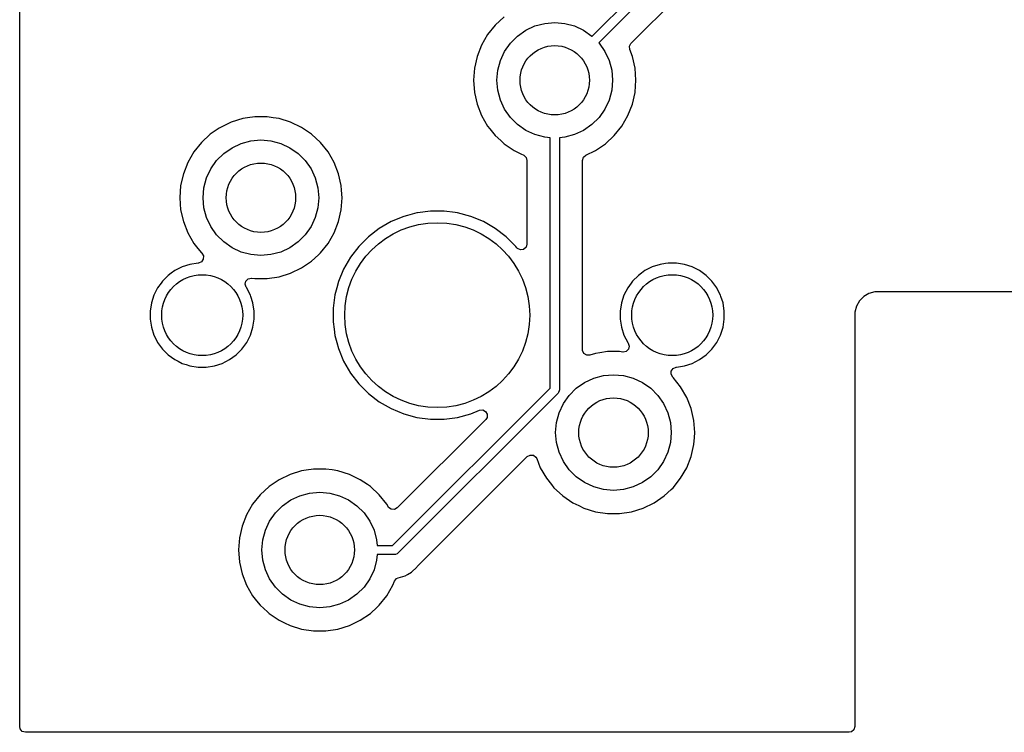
# Model space of a CAD drawing. Extents: x 98 to 223, y -135 to -41.
# Tile 1 of 22: x 98 to 119, y -112 to -96. Entities that reach past the tile are written whole.
import ezdxf

# ---------------------------------------------------------------- set-up
doc = ezdxf.new("R2010")
doc.units = 0
doc.layers.add('BLACK', color=7, linetype='CONTINUOUS')

msp = doc.modelspace()

# ---------------------------------------------------------------- linework, layer by layer
at = {"layer": 'BLACK', "linetype": 'CONTINUOUS'}
for p, q in [((110.347309, -96.680018), (125.81804, -81.209289)), ((125.930171, -81.38), (110.488731, -96.82144)), ((97.973, -102.622671), (97.973, -83.572671)), ((111.184676, -96.833307), (114.920313, -93.097671)), ((108.44302, -96.258817), (108.250698, -96.437264)), ((109.109975, -96.456634), (109.32044, -96.40024)), ((109.32044, -96.40024), (109.5375, -96.38125)), ((109.5375, -96.38125), (109.75456, -96.40024)), ((109.75456, -96.40024), (109.965025, -96.456634)), ((108.250698, -96.437264), (108.087114, -96.642393)), ((108.734015, -96.673694), (108.9125, -96.548718)), ((108.9125, -96.548718), (109.109975, -96.456634)), ((109.965025, -96.456634), (110.1625, -96.548718)), ((110.1625, -96.548718), (110.340985, -96.673694)), ((108.087114, -96.642393), (107.955932, -96.869606)), ((108.454968, -97.00625), (108.579944, -96.827765)), ((108.579944, -96.827765), (108.734015, -96.673694)), ((110.340985, -96.673694), (110.347309, -96.680018)), ((110.488731, -96.82144), (110.495056, -96.827765)), ((110.495056, -96.827765), (110.620032, -97.00625)), ((107.955932, -96.869606), (107.860082, -97.113828)), ((108.362884, -97.203725), (108.454968, -97.00625)), ((110.620032, -97.00625), (110.712116, -97.203725)), ((111.15082, -96.896634), (111.183258, -96.83475)), ((111.156988, -96.966226), (111.15082, -96.896634)), ((111.21492, -97.113834), (111.156988, -96.966226)), ((111.183258, -96.83475), (111.184676, -96.833307)), ((107.860076, -97.113847), (107.801697, -97.369624)), ((107.860082, -97.113828), (107.860076, -97.113847)), ((108.30649, -97.41419), (108.362884, -97.203725)), ((110.712116, -97.203725), (110.76851, -97.41419)), ((111.273302, -97.36962), (111.21492, -97.113834)), ((107.801696, -97.369629), (107.782092, -97.631245)), ((107.801697, -97.369624), (107.801696, -97.369629)), ((108.2875, -97.63125), (108.30649, -97.41419)), ((110.76851, -97.41419), (110.7875, -97.63125)), ((111.273302, -97.369624), (111.273302, -97.36962)), ((111.273303, -97.369629), (111.273302, -97.369624)), ((111.292908, -97.631245), (111.273303, -97.369629)), ((107.782092, -97.631245), (107.782092, -97.631254)), ((107.782092, -97.631254), (107.801696, -97.89287)), ((108.30649, -97.84831), (108.2875, -97.63125)), ((110.7875, -97.63125), (110.76851, -97.84831)), ((111.273517, -97.890009), (111.292908, -97.631254)), ((111.292908, -97.631254), (111.292908, -97.631245)), ((107.801696, -97.89287), (107.801697, -97.892875)), ((107.801697, -97.892875), (107.860076, -98.148652)), ((108.362884, -98.058775), (108.30649, -97.84831)), ((110.76851, -97.84831), (110.712116, -98.058775)), ((111.21492, -98.148666), (111.273302, -97.89288)), ((111.273302, -97.89288), (111.273517, -97.890009)), ((108.454968, -98.25625), (108.362884, -98.058775)), ((110.712116, -98.058775), (110.620032, -98.25625)), ((107.860076, -98.148652), (107.860078, -98.148661)), ((107.860078, -98.148661), (107.86008, -98.148666)), ((107.86008, -98.148666), (107.955932, -98.392893)), ((108.579944, -98.434735), (108.454968, -98.25625)), ((110.620032, -98.25625), (110.495056, -98.434735)), ((111.119068, -98.392893), (111.21492, -98.148666)), ((102.796876, -98.459856), (102.546173, -98.537188)), ((102.796882, -98.459855), (102.796876, -98.459856)), ((102.796885, -98.459854), (102.796882, -98.459855)), ((102.894747, -98.445103), (102.796885, -98.459854)), ((103.056312, -98.42075), (102.894747, -98.445103)), ((103.056318, -98.42075), (103.056312, -98.42075)), ((103.318682, -98.42075), (103.056318, -98.42075)), ((103.318687, -98.42075), (103.318682, -98.42075)), ((103.453323, -98.441044), (103.318687, -98.42075)), ((103.578115, -98.459854), (103.453323, -98.441044)), ((103.578119, -98.459855), (103.578115, -98.459854)), ((103.578123, -98.459856), (103.578119, -98.459855)), ((103.828827, -98.537188), (103.578123, -98.459856)), ((107.955932, -98.392893), (108.087114, -98.620107)), ((108.734015, -98.588806), (108.579944, -98.434735)), ((110.495056, -98.434735), (110.340985, -98.588806)), ((110.987886, -98.620107), (111.119068, -98.392893)), ((102.284339, -98.668378), (102.09302, -98.798817)), ((102.309796, -98.651022), (102.284339, -98.668378)), ((102.309802, -98.651018), (102.309796, -98.651021)), ((102.309796, -98.651021), (102.309796, -98.651022)), ((102.309803, -98.651017), (102.309802, -98.651018)), ((102.546173, -98.537188), (102.309803, -98.651017)), ((104.065196, -98.651017), (103.828825, -98.537188)), ((103.828825, -98.537188), (103.828827, -98.537188)), ((104.065197, -98.651018), (104.065196, -98.651017)), ((104.0652, -98.65102), (104.065197, -98.651018)), ((104.065204, -98.651022), (104.0652, -98.65102)), ((104.259764, -98.783671), (104.065204, -98.651022)), ((108.087114, -98.620107), (108.137868, -98.68375)), ((108.137868, -98.68375), (108.250698, -98.825235)), ((108.9125, -98.713782), (108.734015, -98.588806)), ((109.109975, -98.805866), (108.9125, -98.713782)), ((110.1625, -98.713782), (109.965025, -98.805866)), ((110.340985, -98.588806), (110.1625, -98.713782)), ((110.824305, -98.825231), (110.987886, -98.620107)), ((102.09302, -98.798817), (101.900698, -98.977264)), ((102.759975, -98.996634), (102.97044, -98.94024)), ((102.97044, -98.94024), (103.1875, -98.92125)), ((103.1875, -98.92125), (103.40456, -98.94024)), ((103.40456, -98.94024), (103.615025, -98.996634)), ((104.281979, -98.798817), (104.259764, -98.783671)), ((104.474301, -98.977264), (104.281979, -98.798817)), ((108.250698, -98.825235), (108.370188, -98.936104)), ((108.370188, -98.936104), (108.443021, -99.003683)), ((109.32044, -98.86226), (109.109975, -98.805866)), ((109.4375, -98.872501), (109.32044, -98.86226)), ((109.4375, -104.287796), (109.4375, -98.872501)), ((109.75456, -98.86226), (109.6375, -98.872501)), ((109.6375, -98.872501), (109.6375, -104.329218)), ((109.965025, -98.805866), (109.75456, -98.86226)), ((110.631979, -99.003683), (110.824305, -98.825231)), ((101.900698, -98.977264), (101.737114, -99.182393)), ((102.384015, -99.213694), (102.5625, -99.088718)), ((102.5625, -99.088718), (102.759975, -98.996634)), ((103.615025, -98.996634), (103.8125, -99.088718)), ((103.8125, -99.088718), (103.990985, -99.213694)), ((104.474304, -98.977268), (104.474301, -98.977264)), ((104.474305, -98.977269), (104.474304, -98.977268)), ((104.637886, -99.182393), (104.474305, -98.977269)), ((108.443021, -99.003683), (108.659796, -99.151478)), ((108.659796, -99.151478), (108.659801, -99.15148)), ((108.659801, -99.15148), (108.659802, -99.151481)), ((108.659802, -99.151481), (108.659803, -99.151482)), ((108.659803, -99.151482), (108.803801, -99.220827)), ((110.208198, -99.251166), (110.415204, -99.151478)), ((110.415204, -99.151478), (110.631979, -99.003683)), ((101.737114, -99.182393), (101.605932, -99.409606)), ((102.104968, -99.54625), (102.229944, -99.367765)), ((102.229944, -99.367765), (102.384015, -99.213694)), ((103.990985, -99.213694), (104.145056, -99.367765)), ((104.145056, -99.367765), (104.270032, -99.54625)), ((104.769068, -99.409607), (104.637886, -99.182393)), ((108.803801, -99.220827), (108.866801, -99.251166)), ((108.866801, -99.251166), (108.918661, -99.297988)), ((108.918661, -99.297988), (108.937, -99.362886)), ((108.937, -99.362886), (108.937, -101.176711)), ((110.138, -99.362886), (110.157685, -99.295847)), ((110.138, -103.457864), (110.138, -99.362886)), ((110.157685, -99.295847), (110.208198, -99.251166)), ((101.605932, -99.409606), (101.510082, -99.653828)), ((102.012884, -99.743725), (102.104968, -99.54625)), ((104.270032, -99.54625), (104.362116, -99.743725)), ((104.86492, -99.653834), (104.769068, -99.409607)), ((101.510076, -99.653847), (101.451697, -99.909624)), ((101.510082, -99.653828), (101.510076, -99.653847)), ((101.95649, -99.95419), (102.012884, -99.743725)), ((104.362116, -99.743725), (104.41851, -99.95419)), ((104.923302, -99.90962), (104.86492, -99.653834)), ((101.451696, -99.909629), (101.432092, -100.171245)), ((101.451697, -99.909624), (101.451696, -99.909629)), ((101.9375, -100.17125), (101.95649, -99.95419)), ((104.41851, -99.95419), (104.4375, -100.17125)), ((104.923302, -99.909624), (104.923302, -99.90962)), ((104.923303, -99.909629), (104.923302, -99.909624)), ((104.930875, -100.01068), (104.923303, -99.909629)), ((104.942908, -100.17125), (104.930875, -100.01068)), ((101.432092, -100.171245), (101.432092, -100.171254)), ((101.432092, -100.171254), (101.451696, -100.43287)), ((101.95649, -100.38831), (101.9375, -100.17125)), ((104.4375, -100.17125), (104.41851, -100.38831)), ((104.923302, -100.43288), (104.942908, -100.17125)), ((101.451696, -100.43287), (101.451697, -100.432875)), ((101.451697, -100.432875), (101.510076, -100.688652)), ((102.012884, -100.598775), (101.95649, -100.38831)), ((104.41851, -100.38831), (104.362116, -100.598775)), ((104.86492, -100.688666), (104.923302, -100.43288)), ((102.104968, -100.79625), (102.012884, -100.598775)), ((104.362116, -100.598775), (104.270032, -100.79625)), ((106.272538, -100.575614), (105.999999, -100.688504)), ((106.272548, -100.575611), (106.272538, -100.575614)), ((106.352269, -100.55425), (106.272548, -100.575611)), ((106.557507, -100.499257), (106.352269, -100.55425)), ((106.571585, -100.497403), (106.557507, -100.499257)), ((106.849986, -100.46075), (106.571585, -100.497403)), ((106.849994, -100.46075), (106.849986, -100.46075)), ((107.145006, -100.46075), (106.849994, -100.46075)), ((107.145013, -100.46075), (107.145006, -100.46075)), ((107.388613, -100.492821), (107.145013, -100.46075)), ((107.437493, -100.499257), (107.388613, -100.492821)), ((107.722452, -100.575611), (107.437493, -100.499257)), ((107.722454, -100.575612), (107.722452, -100.575611)), ((107.722461, -100.575614), (107.722454, -100.575612)), ((107.995, -100.688504), (107.722461, -100.575614)), ((101.510076, -100.688652), (101.510078, -100.688661)), ((101.510078, -100.688661), (101.51008, -100.688666)), ((101.51008, -100.688666), (101.605932, -100.932893)), ((102.229944, -100.974735), (102.104968, -100.79625)), ((104.270032, -100.79625), (104.145056, -100.974735)), ((104.769068, -100.932893), (104.86492, -100.688666)), ((105.744506, -100.836011), (105.510459, -101.015602)), ((105.999989, -100.688508), (105.744506, -100.836011)), ((105.999999, -100.688504), (105.999989, -100.688508)), ((107.99501, -100.688508), (107.995, -100.688504)), ((108.250493, -100.836011), (107.99501, -100.688508)), ((108.48454, -101.015602), (108.250493, -100.836011)), ((101.605932, -100.932893), (101.737114, -101.160107)), ((102.384015, -101.128806), (102.229944, -100.974735)), ((104.145056, -100.974735), (103.990985, -101.128806)), ((104.637886, -101.160107), (104.769068, -100.932893)), ((105.510452, -101.015608), (105.301858, -101.224202)), ((105.510459, -101.015602), (105.510452, -101.015608)), ((108.484547, -101.015608), (108.48454, -101.015602)), ((108.693144, -101.224205), (108.484547, -101.015608)), ((101.737114, -101.160107), (101.825089, -101.270424)), ((101.825089, -101.270424), (101.900697, -101.365234)), ((102.5625, -101.253782), (102.384015, -101.128806)), ((102.759975, -101.345866), (102.5625, -101.253782)), ((103.8125, -101.253782), (103.615025, -101.345866)), ((103.990985, -101.128806), (103.8125, -101.253782)), ((104.474305, -101.365231), (104.637886, -101.160107)), ((105.301852, -101.224209), (105.122261, -101.458256)), ((105.301858, -101.224202), (105.301852, -101.224209)), ((108.714625, -101.252199), (108.693144, -101.224205)), ((108.731797, -101.270424), (108.714625, -101.252199)), ((108.795353, -101.299449), (108.731797, -101.270424)), ((108.864511, -101.289505), (108.795353, -101.299449)), ((108.917315, -101.24375), (108.864511, -101.289505)), ((108.937, -101.176711), (108.917315, -101.24375)), ((101.94026, -101.500824), (101.900511, -101.558285)), ((101.900697, -101.365234), (101.906877, -101.370967)), ((101.906877, -101.370967), (101.942633, -101.430994)), ((101.942633, -101.430994), (101.94026, -101.500824)), ((102.97044, -101.40226), (102.759975, -101.345866)), ((103.1875, -101.42125), (102.97044, -101.40226)), ((103.40456, -101.40226), (103.1875, -101.42125)), ((103.615025, -101.345866), (103.40456, -101.40226)), ((104.281979, -101.543683), (104.431233, -101.405195)), ((104.431233, -101.405195), (104.474301, -101.365235)), ((104.474301, -101.365233), (104.474305, -101.365231)), ((104.474301, -101.365235), (104.474301, -101.365233)), ((105.122261, -101.458256), (104.974758, -101.713739)), ((101.485457, -101.668207), (101.327609, -101.748636)), ((101.48546, -101.668206), (101.485457, -101.668207)), ((101.653943, -101.613464), (101.48546, -101.668206)), ((101.828928, -101.585748), (101.653943, -101.613464)), ((101.832288, -101.585484), (101.828928, -101.585748)), ((101.836006, -101.585134), (101.832288, -101.585484)), ((101.900511, -101.558285), (101.836006, -101.585134)), ((103.828823, -101.805313), (104.065204, -101.691478)), ((104.065204, -101.691478), (104.281979, -101.543683)), ((104.974754, -101.713749), (104.861864, -101.986288)), ((104.974758, -101.713739), (104.974754, -101.713749)), ((111.645457, -101.668207), (111.487609, -101.748636)), ((111.64546, -101.668206), (111.645457, -101.668207)), ((111.813943, -101.613464), (111.64546, -101.668206)), ((111.930595, -101.594988), (111.813943, -101.613464)), ((111.988921, -101.58575), (111.930595, -101.594988)), ((112.166079, -101.58575), (111.988921, -101.58575)), ((112.253567, -101.599607), (112.166079, -101.58575)), ((112.341056, -101.613464), (112.253567, -101.599607)), ((112.509539, -101.668206), (112.341056, -101.613464)), ((112.509542, -101.668207), (112.509539, -101.668206)), ((112.66739, -101.748636), (112.509542, -101.668207)), ((101.184283, -101.852769), (101.059019, -101.978033)), ((101.184284, -101.852769), (101.184283, -101.852769)), ((101.184286, -101.852767), (101.184284, -101.852769)), ((101.249604, -101.805311), (101.184286, -101.852767)), ((101.327609, -101.748636), (101.249604, -101.805311)), ((102.862048, -101.973168), (102.912154, -101.924473)), ((102.912154, -101.924473), (102.980632, -101.910598)), ((102.980632, -101.910598), (102.988492, -101.911526)), ((102.988492, -101.911526), (103.056318, -101.92175)), ((103.056318, -101.92175), (103.318682, -101.92175)), ((103.318682, -101.92175), (103.578115, -101.882646)), ((103.578115, -101.882646), (103.828823, -101.805313)), ((111.344283, -101.852769), (111.219019, -101.978033)), ((111.344284, -101.852769), (111.344283, -101.852769)), ((111.344286, -101.852767), (111.344284, -101.852769)), ((111.409604, -101.805311), (111.344286, -101.852767)), ((111.487609, -101.748636), (111.409604, -101.805311)), ((112.810714, -101.852767), (112.66739, -101.748636)), ((112.935983, -101.978036), (112.810714, -101.852767)), ((100.954886, -102.121359), (100.874457, -102.279207)), ((101.028578, -102.019932), (100.954886, -102.121359)), ((101.059017, -101.978036), (101.028578, -102.019932)), ((101.059019, -101.978034), (101.059017, -101.978036)), ((101.059019, -101.978033), (101.059019, -101.978034)), ((102.846222, -102.041222), (102.862048, -101.973168)), ((102.869702, -102.107028), (102.846222, -102.041222)), ((102.879029, -102.119867), (102.869702, -102.107028)), ((102.880114, -102.12136), (102.879029, -102.119867)), ((102.919951, -102.199544), (102.880114, -102.12136)), ((104.825672, -102.12136), (104.785508, -102.271254)), ((104.861861, -101.986298), (104.825672, -102.12136)), ((104.861864, -101.986288), (104.861861, -101.986298)), ((111.114886, -102.121359), (111.034457, -102.279207)), ((111.188578, -102.019932), (111.114886, -102.121359)), ((111.219017, -101.978036), (111.188578, -102.019932)), ((111.219019, -101.978034), (111.219017, -101.978036)), ((111.219019, -101.978033), (111.219019, -101.978034)), ((113.040114, -102.12136), (112.935983, -101.978036)), ((113.056637, -102.153789), (113.040114, -102.12136)), ((100.874456, -102.27921), (100.819714, -102.447693)), ((100.874457, -102.279207), (100.874456, -102.27921)), ((102.960542, -102.279207), (102.919951, -102.199544)), ((102.960543, -102.27921), (102.960542, -102.279207)), ((102.970791, -102.310752), (102.960543, -102.27921)), ((103.015286, -102.447695), (102.970791, -102.310752)), ((104.785506, -102.271265), (104.747, -102.563736)), ((104.785508, -102.271254), (104.785506, -102.271265)), ((111.034456, -102.27921), (110.979714, -102.447693)), ((111.034457, -102.279207), (111.034456, -102.27921)), ((113.120542, -102.279207), (113.056637, -102.153789)), ((113.120543, -102.27921), (113.120542, -102.279207)), ((113.130791, -102.310752), (113.120543, -102.27921)), ((113.175286, -102.447695), (113.130791, -102.310752)), ((116.215183, -102.310752), (116.122002, -102.403933)), ((116.215186, -102.31075), (116.215183, -102.310752)), ((116.329312, -102.244858), (116.215186, -102.31075)), ((116.456608, -102.21075), (116.329312, -102.244858)), ((134.948, -102.21075), (116.456608, -102.21075)), ((100.819714, -102.447693), (100.792, -102.622671)), ((103.043, -102.622671), (103.015286, -102.447695)), ((104.747, -102.563736), (104.747, -102.858763)), ((110.979714, -102.447693), (110.952, -102.622671)), ((113.203, -102.622671), (113.175286, -102.447695)), ((116.056108, -102.518062), (116.022, -102.645358)), ((116.122, -102.403936), (116.056108, -102.518062)), ((116.122002, -102.403933), (116.122, -102.403936)), ((97.973, -111.61175), (97.973, -102.622671)), ((100.792, -102.622671), (100.792, -102.799828)), ((103.043, -102.799829), (103.043, -102.622671)), ((110.952, -102.622671), (110.952, -102.799828)), ((113.203, -102.799829), (113.203, -102.622671)), ((116.022, -102.645358), (116.022, -111.61175)), ((100.792, -102.799828), (100.819714, -102.974806)), ((100.819714, -102.974806), (100.874456, -103.143289)), ((102.960542, -103.143292), (103.015286, -102.974805)), ((103.015286, -102.974805), (103.043, -102.799829)), ((104.747, -102.858763), (104.767688, -103.015896)), ((110.952, -102.799828), (110.979714, -102.974806)), ((110.979714, -102.974806), (111.034456, -103.143289)), ((113.120542, -103.143292), (113.175286, -102.974805)), ((113.175286, -102.974805), (113.203, -102.799829)), ((100.874456, -103.143289), (100.874457, -103.143292)), ((100.874457, -103.143292), (100.909339, -103.21175)), ((100.909339, -103.21175), (100.954886, -103.30114)), ((102.880114, -103.30114), (102.960542, -103.143292)), ((104.767688, -103.015896), (104.785507, -103.151243)), ((104.785507, -103.151243), (104.825672, -103.301142)), ((111.034456, -103.143289), (111.034457, -103.143292)), ((111.034457, -103.143292), (111.114887, -103.301142)), ((113.040114, -103.30114), (113.120542, -103.143292)), ((100.954886, -103.30114), (101.059017, -103.444464)), ((102.775983, -103.444464), (102.880114, -103.30114)), ((104.825672, -103.301142), (104.861861, -103.436201)), ((111.114887, -103.301142), (111.125298, -103.315472)), ((111.125298, -103.315472), (111.148777, -103.381279)), ((111.148777, -103.381279), (111.132951, -103.449332)), ((112.935983, -103.444464), (113.040114, -103.30114)), ((101.059017, -103.444464), (101.184286, -103.569733)), ((101.184286, -103.569733), (101.32761, -103.673864)), ((102.50739, -103.673864), (102.650714, -103.569733)), ((102.650714, -103.569733), (102.775983, -103.444464)), ((104.861861, -103.436201), (104.861864, -103.436211)), ((104.861864, -103.436211), (104.974754, -103.70875)), ((110.139513, -103.477178), (110.138, -103.457864)), ((110.1694, -103.540334), (110.139513, -103.477178)), ((110.228686, -103.577305), (110.1694, -103.540334)), ((110.298549, -103.576355), (110.228686, -103.577305)), ((110.416872, -103.539857), (110.298549, -103.576355)), ((110.416882, -103.539855), (110.416872, -103.539857)), ((110.416885, -103.539854), (110.416882, -103.539855)), ((110.514747, -103.525103), (110.416885, -103.539854)), ((110.676312, -103.50075), (110.514747, -103.525103)), ((110.676318, -103.50075), (110.676312, -103.50075)), ((110.938682, -103.50075), (110.676318, -103.50075)), ((110.938689, -103.50075), (110.938682, -103.50075)), ((111.006498, -103.510971), (110.938689, -103.50075)), ((111.014366, -103.511901), (111.006498, -103.510971)), ((111.082844, -103.498026), (111.014366, -103.511901)), ((111.132951, -103.449332), (111.082844, -103.498026)), ((112.66739, -103.673864), (112.810714, -103.569733)), ((112.810714, -103.569733), (112.935983, -103.444464)), ((101.32761, -103.673864), (101.396077, -103.70875)), ((101.396077, -103.70875), (101.485457, -103.754292)), ((101.485457, -103.754292), (101.48546, -103.754293)), ((101.48546, -103.754293), (101.569701, -103.781664)), ((101.569701, -103.781664), (101.653945, -103.809036)), ((101.653945, -103.809036), (101.828921, -103.83675)), ((101.828921, -103.83675), (101.828922, -103.83675)), ((101.828922, -103.83675), (102.006078, -103.83675)), ((102.006078, -103.83675), (102.006079, -103.83675)), ((102.006079, -103.83675), (102.181055, -103.809036)), ((102.181055, -103.809036), (102.349542, -103.754292)), ((102.349542, -103.754292), (102.50739, -103.673864)), ((104.974754, -103.70875), (104.974758, -103.70876)), ((104.974758, -103.70876), (105.122261, -103.964243)), ((112.094488, -103.864214), (112.158993, -103.837365)), ((112.158993, -103.837365), (112.162727, -103.837014)), ((112.162727, -103.837014), (112.166076, -103.83675)), ((112.166076, -103.83675), (112.166079, -103.83675)), ((112.166079, -103.83675), (112.341055, -103.809036)), ((112.341055, -103.809036), (112.509542, -103.754292)), ((112.509542, -103.754292), (112.66739, -103.673864)), ((105.122261, -103.964243), (105.301852, -104.19829)), ((110.379975, -104.076634), (110.59044, -104.02024)), ((110.59044, -104.02024), (110.8075, -104.00125)), ((110.8075, -104.00125), (111.02456, -104.02024)), ((111.02456, -104.02024), (111.235025, -104.076634)), ((112.052366, -103.991504), (112.054739, -103.921675)), ((112.088122, -104.051531), (112.052366, -103.991504)), ((112.054739, -103.921675), (112.094488, -103.864214)), ((112.094298, -104.057261), (112.088122, -104.051531)), ((112.094299, -104.057262), (112.094298, -104.057261)), ((112.094303, -104.057267), (112.094299, -104.057262)), ((112.094305, -104.057269), (112.094303, -104.057267)), ((112.257886, -104.262393), (112.094305, -104.057269)), ((105.301852, -104.19829), (105.301858, -104.198297)), ((105.301858, -104.198297), (105.510452, -104.406891)), ((110.004015, -104.293694), (110.1825, -104.168718)), ((110.1825, -104.168718), (110.379975, -104.076634)), ((111.235025, -104.076634), (111.4325, -104.168718)), ((111.4325, -104.168718), (111.610985, -104.293694)), ((112.389068, -104.489607), (112.257886, -104.262393)), ((105.510452, -104.406891), (105.510459, -104.406897)), ((105.510459, -104.406897), (105.744506, -104.586488)), ((106.034046, -107.69125), (109.4375, -104.287796)), ((109.608211, -104.399928), (106.146179, -107.861961)), ((109.620648, -104.384775), (109.608211, -104.399928)), ((109.635579, -104.348727), (109.620648, -104.384775)), ((109.6375, -104.329218), (109.635579, -104.348727)), ((109.724968, -104.62625), (109.849944, -104.447765)), ((109.849944, -104.447765), (110.004015, -104.293694)), ((111.610985, -104.293694), (111.765056, -104.447765)), ((111.765056, -104.447765), (111.890032, -104.62625)), ((112.48492, -104.733834), (112.389068, -104.489607)), ((105.744506, -104.586488), (105.999989, -104.733991)), ((109.632884, -104.823725), (109.724968, -104.62625)), ((111.890032, -104.62625), (111.982116, -104.823725)), ((105.999989, -104.733991), (105.99999, -104.733991)), ((105.99999, -104.733991), (105.999993, -104.733993)), ((105.999993, -104.733993), (106.272548, -104.846889)), ((106.272548, -104.846889), (106.557507, -104.923243)), ((107.437493, -104.923243), (107.722452, -104.846889)), ((107.722452, -104.846889), (107.91154, -104.768565)), ((107.91154, -104.768565), (107.981008, -104.761097)), ((107.981008, -104.761097), (108.043487, -104.792372)), ((108.043487, -104.792372), (108.07914, -104.852461)), ((108.07914, -104.852461), (108.076647, -104.922286)), ((109.57649, -105.03419), (109.632884, -104.823725)), ((111.982116, -104.823725), (112.03851, -105.03419)), ((112.543302, -104.98962), (112.48492, -104.733834)), ((108.046673, -104.970808), (106.134598, -106.882883)), ((106.557507, -104.923243), (106.849994, -104.96175)), ((106.849994, -104.96175), (106.850001, -104.96175)), ((106.850001, -104.96175), (107.144999, -104.96175)), ((107.144999, -104.96175), (107.145006, -104.96175)), ((107.145006, -104.96175), (107.437493, -104.923243)), ((108.076647, -104.922286), (108.046673, -104.970808)), ((109.5575, -105.25125), (109.57649, -105.03419)), ((112.03851, -105.03419), (112.0575, -105.25125)), ((112.543302, -104.989624), (112.543302, -104.98962)), ((112.543303, -104.989629), (112.543302, -104.989624)), ((112.562908, -105.251245), (112.543303, -104.989629)), ((109.57649, -105.46831), (109.5575, -105.25125)), ((112.0575, -105.25125), (112.03851, -105.46831)), ((112.554646, -105.361502), (112.562908, -105.251254)), ((112.562908, -105.251254), (112.562908, -105.251245)), ((109.632884, -105.678775), (109.57649, -105.46831)), ((112.03851, -105.46831), (111.982116, -105.678775)), ((112.48492, -105.768666), (112.543302, -105.51288)), ((112.543302, -105.51288), (112.554646, -105.361502)), ((108.944643, -105.771309), (109.005964, -105.737826)), ((109.005964, -105.737826), (109.075656, -105.74281)), ((109.075656, -105.74281), (109.131589, -105.784682)), ((109.724968, -105.87625), (109.632884, -105.678775)), ((111.982116, -105.678775), (111.890032, -105.87625)), ((106.566197, -108.149754), (108.944643, -105.771309)), ((109.131589, -105.784682), (109.14775, -105.813689)), ((109.14775, -105.813689), (109.225932, -106.012893)), ((109.849944, -106.054735), (109.724968, -105.87625)), ((111.890032, -105.87625), (111.765056, -106.054735)), ((112.389068, -106.012893), (112.48492, -105.768666)), ((103.816173, -106.157188), (103.579803, -106.271017)), ((104.066876, -106.079856), (103.816173, -106.157188)), ((104.066882, -106.079855), (104.066876, -106.079856)), ((104.066885, -106.079854), (104.066882, -106.079855)), ((104.164747, -106.065103), (104.066885, -106.079854)), ((104.326312, -106.04075), (104.164747, -106.065103)), ((104.326318, -106.04075), (104.326312, -106.04075)), ((104.588682, -106.04075), (104.326318, -106.04075)), ((104.588687, -106.04075), (104.588682, -106.04075)), ((104.723323, -106.061044), (104.588687, -106.04075)), ((104.848115, -106.079854), (104.723323, -106.061044)), ((104.848119, -106.079855), (104.848115, -106.079854)), ((104.848123, -106.079856), (104.848119, -106.079855)), ((105.098827, -106.157188), (104.848123, -106.079856)), ((105.335196, -106.271017), (105.098825, -106.157188)), ((105.098825, -106.157188), (105.098827, -106.157188)), ((109.225932, -106.012893), (109.357114, -106.240107)), ((110.004015, -106.208806), (109.849944, -106.054735)), ((111.765056, -106.054735), (111.610985, -106.208806)), ((112.257886, -106.240107), (112.389068, -106.012893)), ((103.579802, -106.271018), (103.36302, -106.418817)), ((103.579803, -106.271017), (103.579802, -106.271018)), ((105.335197, -106.271018), (105.335196, -106.271017)), ((105.3352, -106.27102), (105.335197, -106.271018)), ((105.335204, -106.271022), (105.3352, -106.27102)), ((105.492748, -106.378434), (105.335204, -106.271022)), ((105.551979, -106.418817), (105.492748, -106.378434)), ((109.357114, -106.240107), (109.467422, -106.378429)), ((109.467422, -106.378429), (109.520698, -106.445235)), ((110.1825, -106.333782), (110.004015, -106.208806)), ((110.379975, -106.425866), (110.1825, -106.333782)), ((111.4325, -106.333782), (111.235025, -106.425866)), ((111.610985, -106.208806), (111.4325, -106.333782)), ((112.094305, -106.445231), (112.257886, -106.240107)), ((103.170698, -106.597264), (103.007114, -106.802393)), ((103.36302, -106.418817), (103.170698, -106.597264)), ((103.8325, -106.708718), (104.029975, -106.616634)), ((104.029975, -106.616634), (104.24044, -106.56024)), ((104.24044, -106.56024), (104.4575, -106.54125)), ((104.4575, -106.54125), (104.67456, -106.56024)), ((104.67456, -106.56024), (104.885025, -106.616634)), ((104.885025, -106.616634), (105.0825, -106.708718)), ((105.744301, -106.597264), (105.551979, -106.418817)), ((105.744304, -106.597268), (105.744301, -106.597264)), ((105.744305, -106.597269), (105.744304, -106.597268)), ((105.907886, -106.802393), (105.744305, -106.597269)), ((109.520698, -106.445235), (109.642184, -106.557956)), ((109.642184, -106.557956), (109.713021, -106.623683)), ((110.59044, -106.48226), (110.379975, -106.425866)), ((110.8075, -106.50125), (110.59044, -106.48226)), ((111.02456, -106.48226), (110.8075, -106.50125)), ((111.235025, -106.425866), (111.02456, -106.48226)), ((111.901979, -106.623683), (112.051233, -106.485195)), ((112.051233, -106.485195), (112.094301, -106.445235)), ((112.094301, -106.445233), (112.094305, -106.445231)), ((112.094301, -106.445235), (112.094301, -106.445233)), ((103.007114, -106.802393), (102.875932, -107.029606)), ((103.654015, -106.833694), (103.8325, -106.708718)), ((105.0825, -106.708718), (105.260985, -106.833694)), ((105.937896, -106.854372), (105.907886, -106.802393)), ((109.713021, -106.623683), (109.929796, -106.771478)), ((109.929796, -106.771478), (109.929801, -106.77148)), ((109.929801, -106.77148), (109.929802, -106.771481)), ((109.929802, -106.771481), (109.929803, -106.771482)), ((109.929803, -106.771482), (110.055343, -106.831938)), ((110.055343, -106.831938), (110.166173, -106.885311)), ((111.448823, -106.885313), (111.685204, -106.771478)), ((111.685204, -106.771478), (111.901979, -106.623683)), ((102.875932, -107.029606), (102.780082, -107.273828)), ((103.374968, -107.16625), (103.499944, -106.987765)), ((103.499944, -106.987765), (103.654015, -106.833694)), ((105.260985, -106.833694), (105.415056, -106.987765)), ((105.415056, -106.987765), (105.540032, -107.16625)), ((105.93953, -106.857202), (105.937896, -106.854372)), ((105.94765, -106.869512), (105.93953, -106.857202)), ((106.003583, -106.911384), (105.94765, -106.869512)), ((106.073275, -106.916368), (106.003583, -106.911384)), ((106.134598, -106.882883), (106.073275, -106.916368)), ((110.166173, -106.885311), (110.166174, -106.885311)), ((110.166174, -106.885311), (110.166177, -106.885313)), ((110.166177, -106.885313), (110.416885, -106.962646)), ((110.416885, -106.962646), (110.676318, -107.00175)), ((110.676318, -107.00175), (110.938682, -107.00175)), ((110.938682, -107.00175), (111.198115, -106.962646)), ((111.198115, -106.962646), (111.448823, -106.885313)), ((103.282884, -107.363725), (103.374968, -107.16625)), ((105.540032, -107.16625), (105.632116, -107.363725)), ((102.780076, -107.273847), (102.721697, -107.529624)), ((102.780082, -107.273828), (102.780076, -107.273847)), ((103.22649, -107.57419), (103.282884, -107.363725)), ((105.632116, -107.363725), (105.68851, -107.57419)), ((102.721696, -107.529629), (102.702092, -107.791245)), ((102.721697, -107.529624), (102.721696, -107.529629)), ((103.2075, -107.79125), (103.22649, -107.57419)), ((105.68851, -107.57419), (105.698751, -107.69125)), ((102.702092, -107.791245), (102.702092, -107.791254)), ((102.702092, -107.791254), (102.721696, -108.05287)), ((103.22649, -108.00831), (103.2075, -107.79125)), ((105.698751, -107.89125), (105.68851, -108.00831)), ((105.698751, -107.69125), (106.034046, -107.69125)), ((106.075468, -107.89125), (105.698751, -107.89125)), ((106.094977, -107.889329), (106.075468, -107.89125)), ((106.131025, -107.874397), (106.094977, -107.889329)), ((106.146179, -107.861961), (106.131025, -107.874397)), ((102.721696, -108.05287), (102.721697, -108.052875)), ((102.721697, -108.052875), (102.780076, -108.308652)), ((103.282884, -108.218775), (103.22649, -108.00831)), ((105.68851, -108.00831), (105.632116, -108.218775)), ((102.780076, -108.308652), (102.780078, -108.308661)), ((102.780078, -108.308661), (102.78008, -108.308666)), ((102.78008, -108.308666), (102.875932, -108.552893)), ((103.374968, -108.41625), (103.282884, -108.218775)), ((105.632116, -108.218775), (105.540032, -108.41625)), ((106.307253, -108.350827), (106.357372, -108.321889)), ((106.357372, -108.321889), (106.444184, -108.27177)), ((106.444184, -108.27177), (106.555988, -108.159966)), ((106.555988, -108.159964), (106.566196, -108.149757)), ((106.555988, -108.159966), (106.555988, -108.159964)), ((106.566196, -108.149757), (106.566197, -108.149754)), ((103.499944, -108.594735), (103.374968, -108.41625)), ((105.540032, -108.41625), (105.415056, -108.594735)), ((106.039068, -108.552893), (106.073306, -108.465655)), ((106.073306, -108.465655), (106.116122, -108.410442)), ((106.116122, -108.410442), (106.156636, -108.391185)), ((106.156636, -108.391185), (106.307253, -108.350827)), ((102.875932, -108.552893), (103.007114, -108.780107)), ((103.654015, -108.748806), (103.499944, -108.594735)), ((105.415056, -108.594735), (105.260985, -108.748806)), ((105.907886, -108.780107), (106.039068, -108.552893)), ((103.007114, -108.780107), (103.093254, -108.888123)), ((103.093254, -108.888123), (103.170698, -108.985235)), ((103.8325, -108.873782), (103.654015, -108.748806)), ((104.029975, -108.965866), (103.8325, -108.873782)), ((105.0825, -108.873782), (104.885025, -108.965866)), ((105.260985, -108.748806), (105.0825, -108.873782)), ((105.744305, -108.985231), (105.907886, -108.780107)), ((103.170698, -108.985235), (103.32907, -109.132181)), ((103.32907, -109.132181), (103.363021, -109.163683)), ((103.363021, -109.163683), (103.579796, -109.311478)), ((104.24044, -109.02226), (104.029975, -108.965866)), ((104.4575, -109.04125), (104.24044, -109.02226)), ((104.67456, -109.02226), (104.4575, -109.04125)), ((104.885025, -108.965866), (104.67456, -109.02226)), ((105.335204, -109.311478), (105.551979, -109.163683)), ((105.551979, -109.163683), (105.701233, -109.025195)), ((105.701233, -109.025195), (105.744301, -108.985235)), ((105.744301, -108.985233), (105.744305, -108.985231)), ((105.744301, -108.985235), (105.744301, -108.985233)), ((103.579796, -109.311478), (103.579801, -109.31148)), ((103.579801, -109.31148), (103.579802, -109.311481)), ((103.579802, -109.311481), (103.579803, -109.311482)), ((103.579803, -109.311482), (103.696995, -109.367918)), ((103.696995, -109.367918), (103.816173, -109.425311)), ((105.098823, -109.425313), (105.335204, -109.311478)), ((103.816173, -109.425311), (103.816174, -109.425311)), ((103.816174, -109.425311), (103.816177, -109.425313)), ((103.816177, -109.425313), (104.066885, -109.502646)), ((104.066885, -109.502646), (104.326318, -109.54175)), ((104.326318, -109.54175), (104.588682, -109.54175)), ((104.588682, -109.54175), (104.848115, -109.502646)), ((104.848115, -109.502646), (105.098823, -109.425313)), ((97.984206, -111.663261), (97.973, -111.61175)), ((98.029961, -111.716065), (97.984206, -111.663261)), ((98.097, -111.73575), (98.029961, -111.716065)), ((115.949511, -111.724544), (115.898, -111.73575)), ((116.002315, -111.678789), (115.949511, -111.724544)), ((116.022, -111.61175), (116.002315, -111.678789)), ((115.898, -111.73575), (98.097, -111.73575))]:
    msp.add_line(p, q, dxfattribs=at)
at = {"layer": 'BLACK'}
for centre, radius in [((109.5375, -97.63125), 0.75), ((103.1875, -100.17125), 0.75), ((106.9975, -102.71125), 2), ((101.9175, -102.71125), 0.875), ((112.0775, -102.71125), 0.875), ((110.8075, -105.25125), 0.75), ((104.4575, -107.79125), 0.75)]:
    msp.add_circle(centre, radius, dxfattribs=at)

doc.saveas('drawing.dxf')
